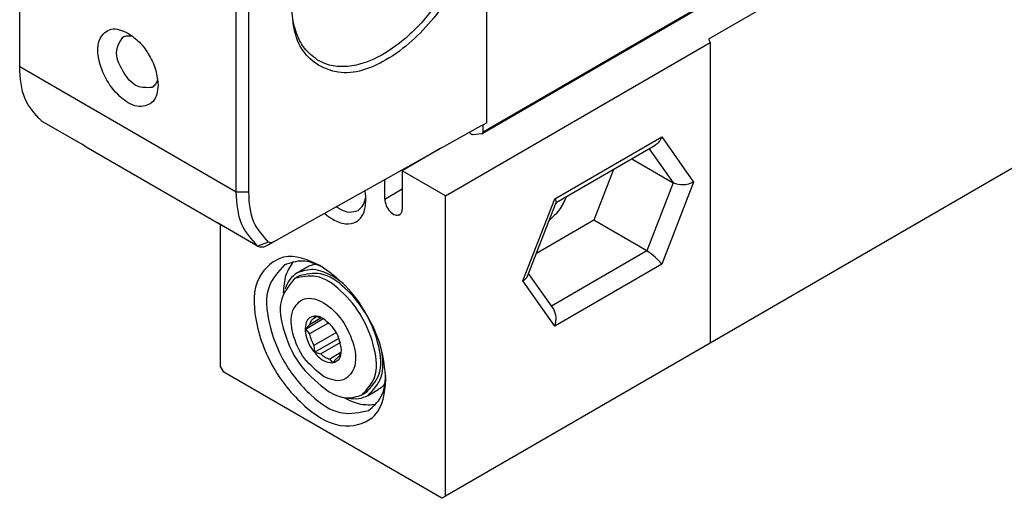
# Model space of a CAD drawing. Header units: millimetres. Extents: x -500 to 1599, y -592 to 328.
# Tile 7 of 25: x -162.48 to -151.36, y -49.29 to -43.89. Entities that reach past the tile are written whole.
import ezdxf

# ---------------------------------------------------------------- set-up
doc = ezdxf.new("R2010")
doc.units = ezdxf.units.MM

# ---------------------------------------------------------------- blocks, each defined once
blk = doc.blocks.new('CABEZA_ROSCADA_REGLA_S__13', base_point=(-801.092, -246.449))
at = {"color": 7, "linetype": 'Continuous'}
for p, q in [((-745.655, -204.401), (-773.515, -220.526)), ((-788.364, -229.365), (-773.425, -220.719)), ((-773.515, -220.526), (-773.425, -220.719)), ((-773.425, -220.719), (-773.425, -237.681)), ((-745.655, -221.608), (-773.425, -237.681)), ((-788.616, -226.688), (-790.803, -227.954)), ((-782.114, -229.742), (-776.521, -226.515)), ((-777.848, -227.283), (-775.497, -228.644)), ((-778.881, -227.881), (-779.992, -230.743)), ((-791.793, -229.55), (-791.793, -228.463)), ((-790.803, -227.954), (-790.803, -230.123)), ((-788.364, -229.365), (-790.803, -227.954)), ((-788.364, -246.328), (-788.364, -229.365)), ((-783.73, -233.904), (-782.114, -229.742)), ((-782.119, -229.755), (-782.114, -229.742)), ((-801.092, -230.997), (-801.092, -238.961)), ((-779.992, -230.743), (-783.23, -232.618)), ((-776.987, -232.483), (-779.992, -230.743)), ((-796.732, -233.716), (-796.166, -233.388)), ((-796.631, -233.889), (-796.879, -234.032)), ((-782.254, -235.778), (-783.675, -233.762)), ((-795.379, -236.265), (-796.044, -236.649)), ((-795.764, -236.167), (-795.791, -236.291)), ((-795.634, -236.2), (-795.791, -236.291)), ((-795.405, -236.258), (-795.764, -236.167)), ((-796.274, -236.891), (-795.265, -236.306)), ((-796.044, -236.649), (-796.274, -236.891)), ((-794.952, -236.533), (-796.044, -237.164)), ((-796.274, -236.891), (-796.044, -237.164)), ((-794.525, -237.082), (-795.791, -237.815)), ((-795.764, -238.206), (-794.373, -237.401)), ((-795.791, -237.815), (-795.764, -238.206)), ((-794.291, -237.652), (-795.405, -238.296)), ((-773.425, -237.681), (-788.364, -246.328)), ((-795.764, -238.206), (-795.405, -238.296)), ((-794.267, -238.223), (-794.9, -238.589)), ((-794.26, -238.197), (-794.233, -238.078)), ((-800.88, -239.328), (-801.092, -238.961)), ((-794.9, -238.589), (-794.739, -238.805)), ((-794.739, -238.805), (-794.513, -238.555)), ((-794.513, -238.555), (-794.501, -238.548)), ((-788.576, -246.449), (-800.88, -239.328)), ((-792.824, -240.466), (-793.072, -240.61)), ((-792.724, -240.639), (-792.159, -240.312)), ((-788.364, -246.328), (-788.576, -246.449))]:
    blk.add_line(p, q, dxfattribs=at)
at = {"color": 3, "linetype": 'Continuous'}
for p, q in [((-782.193, -229.545), (-776.151, -226.048)), ((-776.151, -226.048), (-774.354, -228.596)), ((-776.859, -226.711), (-775.497, -228.644)), ((-791.793, -229.55), (-790.803, -228.977)), ((-775.497, -228.644), (-776.987, -232.483)), ((-774.354, -228.596), (-776.151, -233.224)), ((-783.989, -234.173), (-782.193, -229.545)), ((-776.987, -232.483), (-782.377, -235.603)), ((-776.151, -233.224), (-782.193, -236.721)), ((-782.193, -236.721), (-783.989, -234.173))]:
    blk.add_line(p, q, dxfattribs=at)
at = {"color": 7, "linetype": 'Continuous'}
for centre, radius, start, end in [((-795.651, -237.202), 0.976, 66.6939, 75.3959), ((-794.037, -236.76), 2.047, 191.4, 211.0277)]:
    blk.add_arc(centre, radius, start, end, dxfattribs=at)
for points, knots in [([(-776.151, -226.048), (-776.196, -226.146), (-776.281, -226.333), (-776.444, -226.457), (-776.521, -226.515)], [0, 0, 0, 0, 0.3192626, 0.6047194, 0.6047194, 0.6047194, 0.6047194]), ([(-774.354, -228.596), (-774.55, -228.674), (-774.926, -228.825), (-775.311, -228.703), (-775.497, -228.644)], [0, 0, 0, 0, 0.609864, 1.175662, 1.175662, 1.175662, 1.175662]), ([(-793.297, -230.193), (-793.186, -230.097), (-792.943, -229.889), (-792.891, -229.572), (-792.863, -229.4)], [0, 0, 0, 0, 0.4275732, 0.9296149, 0.9296149, 0.9296149, 0.9296149]), ([(-792.854, -229.621), (-792.857, -229.533), (-792.861, -229.353), (-792.891, -229.175), (-792.906, -229.084)], [0, 0, 0, 0, 0.2640183, 0.5397835, 0.5397835, 0.5397835, 0.5397835]), ([(-791.793, -229.55), (-791.774, -229.675), (-791.734, -229.937), (-791.516, -230.246), (-791.241, -230.489), (-791.035, -230.456), (-790.948, -230.442)], [0, 0, 0, 0, 0.375138, 0.780565, 1.128475, 1.382089, 1.382089, 1.382089, 1.382089]), ([(-781.535, -229.417), (-781.654, -229.678), (-781.887, -230.19), (-782.303, -230.569), (-782.507, -230.755)], [0, 0, 0, 0, 0.850111, 1.669388, 1.669388, 1.669388, 1.669388]), ([(-782.193, -229.545), (-782.164, -229.583), (-782.12, -229.643), (-782.116, -229.716), (-782.114, -229.742)], [0, 0, 0, 0, 0.1380729, 0.2162045, 0.2162045, 0.2162045, 0.2162045]), ([(-794.728, -230.697), (-794.496, -230.809), (-794.075, -231.012), (-793.363, -230.901), (-792.909, -230.342), (-792.873, -229.877), (-792.854, -229.621)], [0, 0, 0, 0, 0.759585, 1.378584, 1.996766, 2.754743, 2.754743, 2.754743, 2.754743]), ([(-794.526, -229.989), (-794.501, -230.006), (-794.451, -230.039), (-794.4, -230.07), (-794.374, -230.085)], [0, 0, 0, 0, 0.0903729, 0.1792766, 0.1792766, 0.1792766, 0.1792766]), ([(-794.374, -230.085), (-794.182, -230.182), (-793.833, -230.359), (-793.463, -230.244), (-793.297, -230.193)], [0, 0, 0, 0, 0.617537, 1.120661, 1.120661, 1.120661, 1.120661]), ([(-790.948, -230.442), (-790.906, -230.404), (-790.815, -230.319), (-790.807, -230.192), (-790.803, -230.123)], [0, 0, 0, 0, 0.1629939, 0.3628017, 0.3628017, 0.3628017, 0.3628017]), ([(-782.068, -229.726), (-782.085, -229.753), (-782.117, -229.808), (-782.153, -229.861), (-782.171, -229.888)], [0, 0, 0, 0, 0.096033, 0.191887, 0.191887, 0.191887, 0.191887]), ([(-795.192, -230.361), (-795.117, -230.424), (-794.971, -230.547), (-794.808, -230.648), (-794.728, -230.697)], [0, 0, 0, 0, 0.2928867, 0.5739171, 0.5739171, 0.5739171, 0.5739171]), ([(-795.449, -233.298), (-796.149, -232.987), (-797.439, -232.415), (-799.277, -234.056), (-799.174, -236.581), (-798.197, -239.185), (-796.426, -241.33), (-794.287, -242.677), (-791.949, -241.901), (-791.802, -240.498), (-791.723, -239.735)], [0, 0, 0, 0, 2.109858, 3.883301, 6.245637, 9.204459, 12.163281, 14.525617, 16.29906, 18.408918, 18.408918, 18.408918, 18.408918]), ([(-776.151, -233.224), (-776.269, -233.086), (-776.514, -232.801), (-776.826, -232.591), (-776.987, -232.483)], [0, 0, 0, 0, 0.544, 1.122304, 1.122304, 1.122304, 1.122304]), ([(-797.461, -233.271), (-797.808, -233.661), (-798.616, -234.57), (-798.384, -236.704), (-797.556, -238.814), (-796.138, -240.583), (-794.404, -241.848), (-793.213, -241.6), (-792.702, -241.493)], [0, 0, 0, 0, 1.510155, 3.517072, 5.920247, 8.323422, 10.330339, 11.840494, 11.840494, 11.840494, 11.840494]), ([(-796.956, -233.083), (-797.116, -233.33), (-797.464, -233.868), (-797.501, -234.509), (-797.521, -234.855)], [0, 0, 0, 0, 0.868904, 1.887961, 1.887961, 1.887961, 1.887961]), ([(-795.267, -233.407), (-795.66, -233.233), (-796.381, -232.913), (-797.124, -233.159), (-797.461, -233.271)], [0, 0, 0, 0, 1.238558, 2.269339, 2.269339, 2.269339, 2.269339]), ([(-796.166, -233.388), (-796.091, -233.349), (-795.94, -233.272), (-795.773, -233.238), (-795.69, -233.221)], [0, 0, 0, 0, 0.2520761, 0.5070165, 0.5070165, 0.5070165, 0.5070165]), ([(-791.723, -239.735), (-791.786, -239.125), (-791.919, -237.838), (-792.765, -236.041), (-793.901, -234.412), (-794.951, -233.656), (-795.449, -233.298)], [0, 0, 0, 0, 1.828534, 3.855369, 5.882204, 7.710739, 7.710739, 7.710739, 7.710739]), ([(-796.879, -234.032), (-797.179, -234.403), (-797.892, -235.282), (-797.493, -237.231), (-796.63, -239.09), (-795.513, -239.988), (-794.975, -240.42)], [0, 0, 0, 0, 1.374363, 3.258967, 5.456172, 7.491677, 7.491677, 7.491677, 7.491677]), ([(-796.732, -233.716), (-796.883, -233.829), (-797.197, -234.065), (-797.344, -234.431), (-797.42, -234.62)], [0, 0, 0, 0, 0.555662, 1.156696, 1.156696, 1.156696, 1.156696]), ([(-793.072, -240.61), (-792.794, -240.297), (-792.148, -239.57), (-792.334, -237.863), (-792.996, -236.175), (-794.13, -234.76), (-795.517, -233.748), (-796.47, -233.947), (-796.879, -234.032)], [0, 0, 0, 0, 1.208124, 2.813658, 4.736198, 6.658738, 8.264271, 9.472395, 9.472395, 9.472395, 9.472395]), ([(-794.728, -233.916), (-795.086, -233.735), (-795.735, -233.406), (-796.423, -233.62), (-796.732, -233.716)], [0, 0, 0, 0, 1.148906, 2.08495, 2.08495, 2.08495, 2.08495]), ([(-792.824, -240.466), (-792.547, -240.154), (-791.9, -239.427), (-792.086, -237.72), (-792.748, -236.032), (-793.882, -234.617), (-795.27, -233.605), (-796.222, -233.803), (-796.631, -233.889)], [0, 0, 0, 0, 1.208124, 2.813658, 4.736198, 6.658738, 8.264271, 9.472395, 9.472395, 9.472395, 9.472395]), ([(-794.124, -234.341), (-794.222, -234.262), (-794.414, -234.108), (-794.624, -233.979), (-794.728, -233.916)], [0, 0, 0, 0, 0.3760246, 0.7394445, 0.7394445, 0.7394445, 0.7394445]), ([(-783.989, -234.173), (-783.93, -234.135), (-783.821, -234.066), (-783.758, -233.955), (-783.73, -233.904)], [0, 0, 0, 0, 0.2062327, 0.3781989, 0.3781989, 0.3781989, 0.3781989]), ([(-795.258, -239.564), (-794.891, -239.722), (-794.208, -240.016), (-793.326, -239.034), (-793.501, -237.711), (-794.114, -236.395), (-795.057, -235.399), (-796.322, -234.964), (-797.187, -235.931), (-797.011, -237.253), (-796.435, -238.602), (-795.642, -239.25), (-795.258, -239.564)], [0, 0, 0, 0, 1.081612, 2.011886, 3.297102, 4.859806, 6.324148, 7.405858, 8.336175, 9.621289, 11.184019, 12.648433, 12.648433, 12.648433, 12.648433]), ([(-795.764, -236.167), (-795.863, -236.19), (-796.069, -236.236), (-796.269, -236.563), (-796.304, -237), (-796.188, -237.516), (-796, -237.888), (-795.845, -238.117), (-795.791, -238.176), (-795.764, -238.206)], [0, 0, 0, 0, 0.293826, 0.611788, 1.059243, 1.589034, 2.177319, 2.298316, 2.417979, 2.417979, 2.417979, 2.417979]), ([(-795.265, -236.306), (-795.349, -236.259), (-795.505, -236.173), (-795.682, -236.169), (-795.764, -236.167)], [0, 0, 0, 0, 0.2843776, 0.5250599, 0.5250599, 0.5250599, 0.5250599]), ([(-782.193, -236.721), (-782.145, -236.55), (-782.055, -236.227), (-782.19, -235.922), (-782.254, -235.778)], [0, 0, 0, 0, 0.5140954, 0.9715545, 0.9715545, 0.9715545, 0.9715545]), ([(-795.803, -236.298), (-795.858, -236.341), (-795.975, -236.432), (-796.02, -236.574), (-796.044, -236.649)], [0, 0, 0, 0, 0.2047154, 0.4348749, 0.4348749, 0.4348749, 0.4348749]), ([(-794.233, -238.078), (-794.298, -237.72), (-794.428, -237.005), (-794.986, -236.539), (-795.265, -236.306)], [0, 0, 0, 0, 1.055591, 2.109605, 2.109605, 2.109605, 2.109605]), ([(-795.764, -238.206), (-795.609, -238.386), (-795.334, -238.707), (-794.92, -238.775), (-794.739, -238.805)], [0, 0, 0, 0, 0.685351, 1.221398, 1.221398, 1.221398, 1.221398]), ([(-795.405, -238.296), (-795.324, -238.364), (-795.173, -238.492), (-794.986, -238.558), (-794.9, -238.589)], [0, 0, 0, 0, 0.3141407, 0.5877291, 0.5877291, 0.5877291, 0.5877291]), ([(-794.739, -238.805), (-794.596, -238.747), (-794.278, -238.618), (-794.249, -238.27), (-794.233, -238.078)], [0, 0, 0, 0, 0.4296383, 0.9561781, 0.9561781, 0.9561781, 0.9561781]), ([(-794.501, -238.548), (-794.446, -238.505), (-794.329, -238.414), (-794.284, -238.272), (-794.26, -238.197)], [0, 0, 0, 0, 0.2047154, 0.4348749, 0.4348749, 0.4348749, 0.4348749]), ([(-792.724, -240.639), (-792.437, -240.327), (-791.775, -239.608), (-791.898, -238.623), (-791.967, -238.067)], [0, 0, 0, 0, 1.21958, 2.804765, 2.804765, 2.804765, 2.804765]), ([(-792.702, -241.493), (-792.437, -241.256), (-791.854, -240.735), (-791.772, -239.951), (-791.727, -239.523)], [0, 0, 0, 0, 1.030781, 2.269339, 2.269339, 2.269339, 2.269339]), ([(-791.776, -239.983), (-791.833, -240.047), (-791.945, -240.174), (-792.088, -240.266), (-792.159, -240.312)], [0, 0, 0, 0, 0.2549404, 0.5070165, 0.5070165, 0.5070165, 0.5070165]), ([(-794.975, -240.42), (-794.636, -240.592), (-794.019, -240.904), (-793.365, -240.701), (-793.072, -240.61)], [0, 0, 0, 0, 1.09146, 1.980703, 1.980703, 1.980703, 1.980703]), ([(-793.852, -240.786), (-793.65, -240.814), (-793.259, -240.869), (-792.898, -240.714), (-792.724, -240.639)], [0, 0, 0, 0, 0.601221, 1.157032, 1.157032, 1.157032, 1.157032]), ([(-794.105, -240.756), (-793.795, -240.911), (-793.221, -241.199), (-792.582, -241.165), (-792.288, -241.149)], [0, 0, 0, 0, 1.018976, 1.887822, 1.887822, 1.887822, 1.887822])]:
    blk.add_open_spline(points, degree=3, knots=knots, dxfattribs=at)
blk.add_open_spline([(-795.791, -236.291), (-795.793, -236.292), (-795.797, -236.295), (-795.801, -236.297), (-795.803, -236.298)], degree=3, dxfattribs=at)
blk = doc.blocks.new('REGLA_S-1240-T__14', base_point=(-812.406, -232.303))
at = {"color": 7, "linetype": 'Continuous'}
for p, q in [((160.532, 322.128), (-786.284, -225.865)), ((-786.03, -225.243), (-786.03, -202.817)), ((-812.406, -222.09), (-812.406, -204.184)), ((-800.173, -229.171), (-800.173, -211.264)), ((-799.466, -229.171), (-799.466, -211.264)), ((-811.168, -225.148), (-811.202, -225.125)), ((-808.896, -226.459), (-811.168, -225.148)), ((-786.384, -225.446), (-798.086, -231.978)), ((-786.243, -225.365), (-786.384, -225.446)), ((-786.03, -225.243), (-786.243, -225.365)), ((-786.243, -225.774), (-786.243, -225.365)), ((-786.953, -225.85), (-787.007, -225.789)), ((-786.313, -225.874), (-786.823, -225.919)), ((-786.313, -225.874), (-786.284, -225.865)), ((-808.864, -226.481), (-808.896, -226.459)), ((-808.661, -226.616), (-808.864, -226.481)), ((-801.031, -231.032), (-808.661, -226.616)), ((-801.031, -231.032), (-801.238, -230.895)), ((-798.969, -232.205), (-801.238, -230.895)), ((-798.935, -232.228), (-798.969, -232.205)), ((-798.086, -231.978), (-798.446, -232.185))]:
    blk.add_line(p, q, dxfattribs=at)
at = {"color": 3, "linetype": 'Continuous'}
for p, q in [((160.573, 322.219), (-786.243, -225.774)), ((-800.173, -229.171), (-812.406, -222.09)), ((-799.466, -229.171), (-800.173, -229.171)), ((-801.238, -230.895), (-801.275, -230.871)), ((-798.348, -231.988), (-798.969, -232.205))]:
    blk.add_line(p, q, dxfattribs=at)
at = {"color": 7, "linetype": 'Continuous'}
for points, knots in [([(-786.309, -212.356), (-786.475, -213.56), (-786.822, -216.081), (-788.833, -219.347), (-791.34, -221.716), (-794.276, -222.829), (-796.873, -221.258), (-796.997, -219.464), (-797.065, -218.472)], [0, 0, 0, 0, 3.613213, 7.572241, 11.178887, 13.962984, 16.246211, 19.067257, 19.067257, 19.067257, 19.067257]), ([(-786.665, -212.358), (-786.682, -212.719), (-786.715, -213.468), (-786.975, -214.665), (-787.362, -215.819), (-787.9, -216.995), (-788.674, -218.33), (-789.678, -219.611), (-790.971, -220.814), (-792.079, -221.539), (-793.214, -221.969), (-794.102, -222.117), (-794.953, -222.028), (-795.406, -221.798), (-795.592, -221.704)], [0, 0, 0, 0, 1.08317, 2.244728, 3.6597, 4.726163, 6.11943, 8.285401, 9.573962, 11.410961, 12.211087, 13.197722, 14.092352, 14.714552, 14.714552, 14.714552, 14.714552]), ([(-795.592, -221.704), (-795.857, -221.495), (-796.322, -221.13), (-796.719, -220.379), (-796.998, -219.52), (-797.039, -218.87), (-797.065, -218.472)], [0, 0, 0, 0, 0.998031, 1.752704, 2.504805, 3.69534, 3.69534, 3.69534, 3.69534]), ([(-804.592, -223.122), (-804.628, -223.47), (-804.695, -224.112), (-805.764, -224.466), (-806.742, -223.851), (-807.552, -222.87), (-807.998, -221.68), (-808.045, -220.525), (-807.205, -219.775), (-806.616, -220.037), (-806.295, -220.179)], [0, 0, 0, 0, 0.964506, 1.775223, 2.855148, 4.207753, 5.560357, 6.640282, 7.450999, 8.415505, 8.415505, 8.415505, 8.415505]), ([(-804.932, -223.261), (-805.223, -223.268), (-805.933, -223.285), (-806.619, -222.331), (-807.105, -221.26), (-806.736, -220.653), (-806.585, -220.405)], [0, 0, 0, 0, 0.828388, 2.027741, 3.227095, 4.055483, 4.055483, 4.055483, 4.055483]), ([(-806.585, -220.405), (-806.496, -220.37), (-806.307, -220.296), (-806.109, -220.348), (-806.004, -220.375)], [0, 0, 0, 0, 0.279423, 0.5954913, 0.5954913, 0.5954913, 0.5954913]), ([(-806.295, -220.179), (-806.068, -220.343), (-805.588, -220.688), (-805.068, -221.433), (-804.682, -222.255), (-804.621, -222.843), (-804.592, -223.122)], [0, 0, 0, 0, 0.835901, 1.762455, 2.689008, 3.524909, 3.524909, 3.524909, 3.524909]), ([(-811.202, -225.125), (-811.548, -224.737), (-812.312, -223.879), (-812.373, -222.724), (-812.406, -222.09)], [0, 0, 0, 0, 1.514939, 3.352047, 3.352047, 3.352047, 3.352047]), ([(-804.617, -222.771), (-804.646, -222.876), (-804.699, -223.073), (-804.858, -223.201), (-804.932, -223.261)], [0, 0, 0, 0, 0.3160683, 0.5954913, 0.5954913, 0.5954913, 0.5954913]), ([(-786.823, -225.919), (-786.845, -225.915), (-786.896, -225.908), (-786.933, -225.87), (-786.953, -225.85)], [0, 0, 0, 0, 0.066415, 0.1511909, 0.1511909, 0.1511909, 0.1511909]), ([(-786.284, -225.865), (-786.272, -225.854), (-786.246, -225.83), (-786.244, -225.794), (-786.243, -225.774)], [0, 0, 0, 0, 0.0465697, 0.1036576, 0.1036576, 0.1036576, 0.1036576]), ([(-798.969, -232.205), (-799.315, -231.817), (-800.079, -230.96), (-800.14, -229.804), (-800.173, -229.171)], [0, 0, 0, 0, 1.514939, 3.352047, 3.352047, 3.352047, 3.352047]), ([(-798.348, -231.988), (-798.669, -231.628), (-799.379, -230.832), (-799.435, -229.759), (-799.466, -229.171)], [0, 0, 0, 0, 1.406729, 3.112615, 3.112615, 3.112615, 3.112615]), ([(-800.769, -231.163), (-800.814, -231.143), (-800.903, -231.104), (-800.988, -231.056), (-801.031, -231.032)], [0, 0, 0, 0, 0.1466446, 0.2929354, 0.2929354, 0.2929354, 0.2929354]), ([(-798.446, -232.185), (-798.534, -232.227), (-798.693, -232.305), (-798.86, -232.252), (-798.935, -232.228)], [0, 0, 0, 0, 0.2788376, 0.507372, 0.507372, 0.507372, 0.507372]), ([(-798.086, -231.978), (-798.134, -232.001), (-798.221, -232.043), (-798.309, -232.005), (-798.348, -231.988)], [0, 0, 0, 0, 0.1505809, 0.273226, 0.273226, 0.273226, 0.273226])]:
    blk.add_open_spline(points, degree=3, knots=knots, dxfattribs=at)
blk = doc.blocks.new('REGLA_S2-1240-T__15', base_point=(-812.406, -246.449))
for name, p in [('REGLA_S-1240-T__14', (-812.406, -232.303)), ('CABEZA_ROSCADA_REGLA_S__13', (-801.092, -246.449))]:
    blk.add_blockref(name, p)
blk = doc.blocks.new('Iso0', base_point=(-732.75, -185))
blk.add_blockref('REGLA_S2-1240-T__15', (-812.406, -246.449))

msp = doc.modelspace()

# ---------------------------------------------------------------- block references
at = {"xscale": 0.2, "yscale": 0.2, "zscale": 0.2}
msp.add_blockref('Iso0', (-146.55, -37), dxfattribs=at)

doc.saveas('drawing.dxf')
